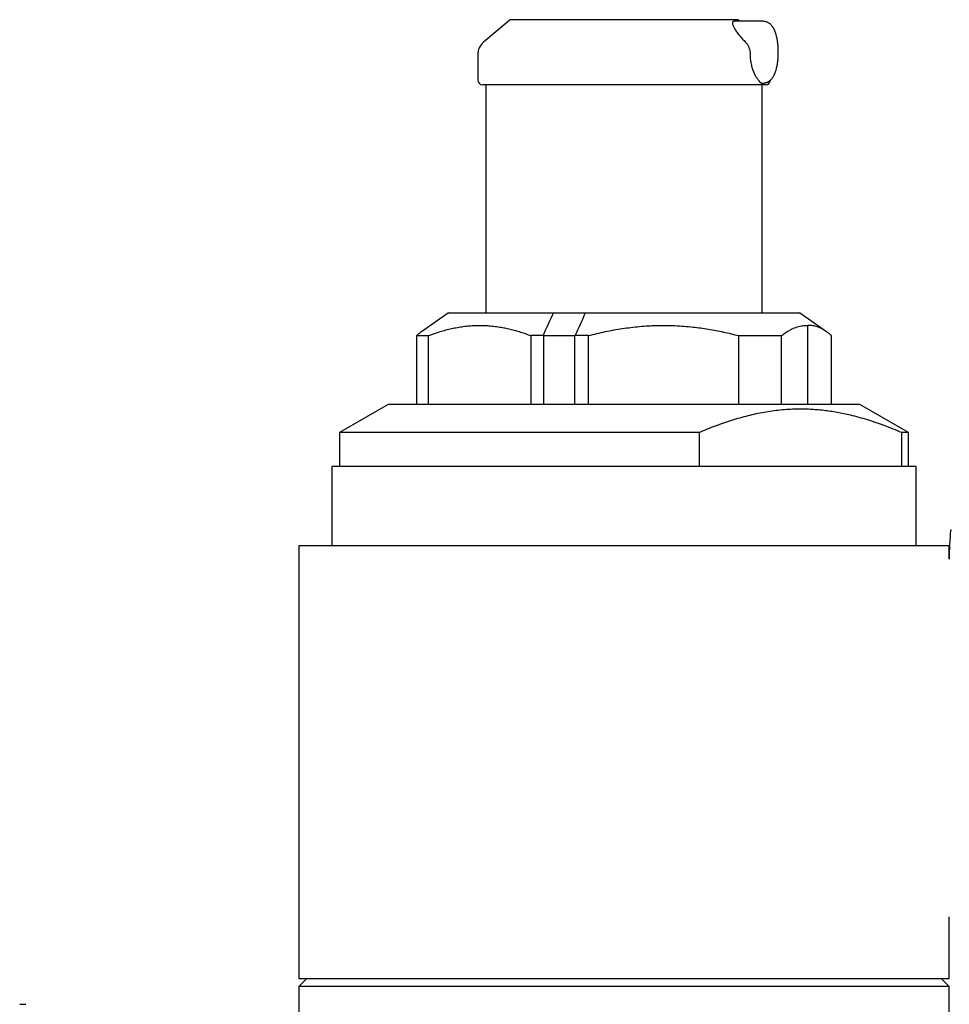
# Model space of a CAD drawing. Header units: millimetres. Extents: x 8 to 796, y 12 to 961.
# Tile 22 of 25: x 514 to 571, y 705 to 766. Entities that reach past the tile are written whole.
import ezdxf

# ---------------------------------------------------------------- set-up
doc = ezdxf.new("R2010")
doc.units = ezdxf.units.MM

msp = doc.modelspace()

# ---------------------------------------------------------------- linework, layer by layer
at = {"color": 7, "linetype": 'Continuous', "lineweight": 30}
for p, q in [((544.309, 765.707), (542.666, 764.328)), ((558.309, 765.707), (544.309, 765.707)), ((559.857, 765.607), (558.072, 765.607)), ((558.428, 765.607), (558.309, 765.707)), ((542.309, 763.562), (542.309, 762.007)), ((542.809, 761.707), (542.809, 747.683)), ((559.786, 761.807), (559.857, 761.807)), ((559.809, 747.683), (559.809, 761.707)), ((540.523, 747.683), (538.852, 746.513)), ((540.523, 747.683), (546.961, 747.683)), ((546.961, 747.683), (548.943, 747.683)), ((548.943, 747.683), (562.094, 747.683)), ((563.766, 746.513), (562.094, 747.683)), ((562.612, 742.04), (562.612, 746.903)), ((538.547, 746.273), (539.293, 746.273)), ((538.547, 746.273), (538.547, 742.04)), ((539.293, 742.04), (539.293, 746.273)), ((545.576, 746.273), (545.576, 742.04)), ((546.328, 746.273), (545.576, 746.273)), ((546.333, 746.273), (546.328, 746.273)), ((546.328, 746.273), (546.334, 746.273)), ((546.355, 746.273), (546.333, 746.273)), ((546.334, 746.273), (546.355, 746.273)), ((546.355, 746.273), (546.359, 746.273)), ((546.359, 746.273), (548.28, 746.273)), ((546.359, 746.273), (546.359, 742.04)), ((548.28, 746.273), (548.305, 746.273)), ((548.28, 742.04), (548.28, 746.273)), ((548.305, 746.273), (548.311, 746.273)), ((549.122, 746.273), (548.311, 746.273)), ((549.122, 742.04), (549.122, 746.273)), ((558.353, 746.273), (560.99, 746.273)), ((558.353, 746.273), (558.353, 742.04)), ((560.99, 742.04), (560.99, 746.273)), ((564.071, 742.04), (564.071, 746.273)), ((536.809, 742.04), (533.809, 740.308)), ((541.295, 742.04), (536.809, 742.04)), ((565.809, 742.04), (541.295, 742.04)), ((568.809, 740.308), (565.809, 742.04)), ((533.809, 740.308), (533.809, 738.22)), ((555.933, 740.308), (533.809, 740.308)), ((555.933, 740.308), (555.933, 738.22)), ((568.809, 740.308), (568.382, 740.308)), ((568.382, 738.22), (568.382, 740.308)), ((568.809, 738.22), (568.809, 740.308)), ((533.346, 738.22), (533.346, 733.341)), ((569.271, 738.22), (533.346, 738.22)), ((569.271, 733.341), (569.271, 738.22)), ((531.309, 733.341), (531.309, 706.74)), ((571.309, 733.341), (531.309, 733.341)), ((571.309, 732.521), (571.309, 733.341)), ((571.308, 710.519), (571.308, 710.519)), ((571.309, 706.74), (571.309, 710.519)), ((531.809, 706.74), (531.309, 706.24)), ((531.309, 706.74), (571.309, 706.74)), ((531.309, 706.24), (531.309, 703)), ((571.309, 706.24), (531.309, 706.24)), ((571.309, 706.24), (570.809, 706.74)), ((571.309, 655.783), (571.309, 706.24))]:
    msp.add_line(p, q, dxfattribs=at)
for centre, radius, start, end in [((543.309, 763.562), 1, 130, 180), ((542.609, 762.007), 0.3, 180, 270), ((560.009, 762.007), 0.3, 270, 355.37133), ((586.702, 732.708), 15.395, 173.89017, 180.70346)]:
    msp.add_arc(centre, radius, start, end, dxfattribs=at)
for start_param, end_param in [(1.530535, 1.702226), (4.672128, 4.843819)]:
    msp.add_ellipse((547.636, 746.978), major_axis=(3.729, 8.216), ratio=0.100508, start_param=start_param, end_param=end_param, dxfattribs=at)
for points, knots in [([(558.072, 765.606), (558.059, 765.605), (558.029, 765.604), (557.998, 765.586), (557.976, 765.556), (557.968, 765.513), (557.971, 765.46), (557.987, 765.397), (558.014, 765.326), (558.051, 765.246), (558.099, 765.161), (558.158, 765.067), (558.228, 764.966), (558.309, 764.856), (558.399, 764.745), (558.496, 764.631), (558.593, 764.523), (558.687, 764.422), (558.747, 764.36), (558.777, 764.328)], [0, 0, 0, 0, 0.046417, 0.104786, 0.162971, 0.219987, 0.277166, 0.334217, 0.392565, 0.451121, 0.509731, 0.568151, 0.633346, 0.698735, 0.764248, 0.829747, 0.895034, 0.947516, 1, 1, 1, 1]), ([(559.857, 761.807), (559.88, 761.808), (559.923, 761.809), (559.981, 761.818), (560.029, 761.83), (560.067, 761.842), (560.098, 761.853), (560.124, 761.865), (560.153, 761.878), (560.189, 761.898), (560.229, 761.923), (560.267, 761.951), (560.301, 761.979), (560.33, 762.006), (560.361, 762.037), (560.398, 762.079), (560.439, 762.131), (560.477, 762.188), (560.507, 762.24), (560.533, 762.289), (560.558, 762.341), (560.583, 762.396), (560.607, 762.459), (560.632, 762.528), (560.655, 762.602), (560.675, 762.672), (560.691, 762.736), (560.704, 762.794), (560.716, 762.852), (560.73, 762.924), (560.745, 763.012), (560.76, 763.121), (560.773, 763.235), (560.783, 763.351), (560.789, 763.464), (560.794, 763.577), (560.795, 763.701), (560.794, 763.833), (560.789, 763.97), (560.78, 764.101), (560.768, 764.223), (560.754, 764.338), (560.739, 764.439), (560.723, 764.526), (560.708, 764.599), (560.694, 764.664), (560.679, 764.722), (560.664, 764.779), (560.646, 764.84), (560.628, 764.896), (560.611, 764.945), (560.596, 764.983), (560.581, 765.02), (560.568, 765.051), (560.556, 765.077), (560.544, 765.102), (560.53, 765.13), (560.511, 765.167), (560.489, 765.205), (560.466, 765.241), (560.445, 765.272), (560.424, 765.302), (560.395, 765.338), (560.358, 765.381), (560.312, 765.426), (560.262, 765.467), (560.209, 765.504), (560.151, 765.537), (560.096, 765.561), (560.044, 765.58), (559.993, 765.593), (559.929, 765.604), (559.883, 765.606), (559.857, 765.607)], [0, 0, 0, 0, 0.015156, 0.027962, 0.038463, 0.047242, 0.054472, 0.060195, 0.066512, 0.076208, 0.087937, 0.099069, 0.10926, 0.118654, 0.127605, 0.141084, 0.159056, 0.177471, 0.190534, 0.20385, 0.21782, 0.232321, 0.247541, 0.265456, 0.282812, 0.29919, 0.313156, 0.324638, 0.336462, 0.350307, 0.369009, 0.39045, 0.414625, 0.434552, 0.455781, 0.476713, 0.497051, 0.523253, 0.548425, 0.572582, 0.595735, 0.617894, 0.639056, 0.655914, 0.671303, 0.685218, 0.697657, 0.709577, 0.723438, 0.739761, 0.748906, 0.758824, 0.768698, 0.776923, 0.783442, 0.789084, 0.796642, 0.806368, 0.819227, 0.829547, 0.837994, 0.846776, 0.856425, 0.87207, 0.887942, 0.903159, 0.917797, 0.932867, 0.948396, 0.957655, 0.969337, 0.983454, 1, 1, 1, 1]), ([(558.777, 764.328), (558.794, 764.31), (558.828, 764.274), (558.874, 764.212), (558.916, 764.146), (558.953, 764.075), (558.985, 764.001), (559.012, 763.924), (559.035, 763.844), (559.053, 763.756), (559.067, 763.662), (559.071, 763.596), (559.073, 763.562)], [0, 0, 0, 0, 0.095034, 0.190069, 0.287834, 0.385598, 0.480644, 0.575688, 0.67362, 0.77155, 0.88515, 1, 1, 1, 1]), ([(559.554, 762.007), (559.535, 762.032), (559.497, 762.081), (559.44, 762.171), (559.385, 762.271), (559.332, 762.383), (559.282, 762.502), (559.236, 762.63), (559.195, 762.767), (559.158, 762.913), (559.126, 763.066), (559.101, 763.226), (559.082, 763.392), (559.076, 763.506), (559.073, 763.562)], [0, 0, 0, 0, 0.080978, 0.161957, 0.245297, 0.328637, 0.40961, 0.490583, 0.573912, 0.657241, 0.741538, 0.825833, 0.912917, 1, 1, 1, 1]), ([(559.786, 761.808), (559.78, 761.808), (559.756, 761.806), (559.723, 761.818), (559.686, 761.842), (559.654, 761.877), (559.623, 761.918), (559.592, 761.958), (559.567, 761.991), (559.554, 762.007)], [0, 0, 0, 0, 0.06527, 0.246208, 0.431507, 0.616809, 0.744543, 0.872411, 1, 1, 1, 1]), ([(560.007, 761.707), (560.008, 761.707), (560.009, 761.707), (559.999, 761.707), (559.979, 761.707), (559.946, 761.707), (559.901, 761.707), (559.842, 761.707), (559.767, 761.707), (559.678, 761.707), (559.58, 761.707), (559.476, 761.707), (559.369, 761.707), (559.252, 761.707), (559.127, 761.707), (558.99, 761.707), (558.851, 761.707), (558.714, 761.707), (558.581, 761.707), (558.443, 761.707), (558.298, 761.707), (558.148, 761.707), (557.97, 761.707), (557.762, 761.707), (557.521, 761.707), (557.27, 761.707), (557.009, 761.707), (556.736, 761.707), (556.453, 761.707), (556.159, 761.707), (555.857, 761.707), (555.547, 761.707), (555.23, 761.707), (554.905, 761.707), (554.576, 761.707), (554.24, 761.707), (553.9, 761.707), (553.576, 761.707), (553.27, 761.707), (552.983, 761.707), (552.695, 761.707), (552.405, 761.707), (552.114, 761.707), (551.814, 761.707), (551.506, 761.707), (551.191, 761.707), (550.877, 761.707), (550.563, 761.707), (550.253, 761.707), (549.933, 761.707), (549.603, 761.707), (549.261, 761.707), (548.923, 761.707), (548.605, 761.707), (548.307, 761.707), (548.03, 761.707), (547.757, 761.707), (547.488, 761.707), (547.219, 761.707), (546.97, 761.707), (546.74, 761.707), (546.532, 761.707), (546.327, 761.707), (546.126, 761.707), (545.929, 761.707), (545.71, 761.707), (545.47, 761.707), (545.214, 761.707), (544.969, 761.707), (544.733, 761.707), (544.506, 761.707), (544.289, 761.707), (544.083, 761.707), (543.889, 761.707), (543.708, 761.707), (543.54, 761.707), (543.384, 761.707), (543.243, 761.707), (543.115, 761.707), (543.001, 761.707), (542.907, 761.707), (542.831, 761.707), (542.769, 761.707), (542.718, 761.707), (542.676, 761.707), (542.644, 761.707), (542.622, 761.707), (542.61, 761.707), (542.61, 761.707), (542.61, 761.707)], [0, 0, 0, 0, 0.004294, 0.015802, 0.027317, 0.038855, 0.049983, 0.062791, 0.075587, 0.088393, 0.101229, 0.112111, 0.122975, 0.133832, 0.144697, 0.155581, 0.166896, 0.175951, 0.184995, 0.194037, 0.203084, 0.212143, 0.221221, 0.2341, 0.24695, 0.259793, 0.272649, 0.28554, 0.298694, 0.311818, 0.324933, 0.338063, 0.35123, 0.364384, 0.377507, 0.390623, 0.403752, 0.416919, 0.427654, 0.438367, 0.44907, 0.459775, 0.470494, 0.48124, 0.492778, 0.504294, 0.515802, 0.527317, 0.538855, 0.549983, 0.562791, 0.575587, 0.588393, 0.601229, 0.612111, 0.622975, 0.633832, 0.644697, 0.655581, 0.666896, 0.675951, 0.684995, 0.694037, 0.703084, 0.712143, 0.721221, 0.7341, 0.74695, 0.759793, 0.772649, 0.78554, 0.798694, 0.811818, 0.824933, 0.838063, 0.85123, 0.864384, 0.877507, 0.890623, 0.903752, 0.916919, 0.927654, 0.938367, 0.94907, 0.959775, 0.970494, 0.98124, 0.992778, 1, 1, 1, 1]), ([(539.293, 746.273), (539.41, 746.317), (539.643, 746.405), (539.996, 746.52), (540.351, 746.623), (540.707, 746.71), (541.065, 746.782), (541.424, 746.838), (541.785, 746.878), (542.152, 746.901), (542.527, 746.906), (542.908, 746.891), (543.288, 746.858), (543.649, 746.809), (543.988, 746.747), (544.308, 746.676), (544.626, 746.593), (544.944, 746.498), (545.261, 746.392), (545.471, 746.313), (545.576, 746.273)], [0, 0, 0, 0, 0.0567892, 0.1135971, 0.1704013, 0.2271853, 0.28401, 0.3408609, 0.3977094, 0.4545308, 0.5144888, 0.5744801, 0.6344729, 0.6944329, 0.7452179, 0.7960121, 0.8467985, 0.8978627, 0.9489343, 1, 1, 1, 1]), ([(549.122, 746.273), (549.294, 746.317), (549.637, 746.405), (550.155, 746.52), (550.676, 746.623), (551.199, 746.71), (551.725, 746.782), (552.253, 746.838), (552.783, 746.878), (553.323, 746.901), (553.873, 746.906), (554.433, 746.891), (554.993, 746.858), (555.522, 746.809), (556.021, 746.747), (556.49, 746.676), (556.958, 746.593), (557.425, 746.498), (557.891, 746.392), (558.199, 746.313), (558.353, 746.273)], [0, 0, 0, 0, 0.056789, 0.113597, 0.170401, 0.227185, 0.28401, 0.340861, 0.397709, 0.454531, 0.514489, 0.57448, 0.634473, 0.694433, 0.745218, 0.796012, 0.846799, 0.897863, 0.948934, 1, 1, 1, 1]), ([(560.99, 746.273), (561.056, 746.323), (561.187, 746.423), (561.386, 746.551), (561.586, 746.662), (561.774, 746.748), (561.951, 746.812), (562.116, 746.857), (562.281, 746.888), (562.447, 746.905), (562.557, 746.904), (562.612, 746.903)], [0, 0, 0, 0, 0.123912, 0.247878, 0.371833, 0.495728, 0.596543, 0.697422, 0.798319, 0.899191, 1, 1, 1, 1]), ([(564.071, 746.273), (564.012, 746.323), (563.893, 746.423), (563.714, 746.551), (563.535, 746.662), (563.365, 746.748), (563.206, 746.812), (563.058, 746.857), (562.909, 746.888), (562.761, 746.905), (562.661, 746.904), (562.612, 746.903)], [0, 0, 0, 0, 0.123912, 0.247878, 0.371833, 0.495728, 0.596543, 0.697422, 0.798319, 0.899191, 1, 1, 1, 1]), ([(538.852, 746.513), (538.847, 746.509), (538.793, 746.474), (538.691, 746.395), (538.595, 746.314), (538.547, 746.273)], [0, 0, 0, 0, 0.050469, 0.525345, 1, 1, 1, 1]), ([(568.382, 740.308), (568.209, 740.382), (567.863, 740.528), (567.34, 740.731), (566.815, 740.919), (566.287, 741.092), (565.757, 741.247), (565.266, 741.373), (564.816, 741.473), (564.407, 741.552), (563.996, 741.619), (563.584, 741.672), (563.17, 741.713), (562.754, 741.74), (562.338, 741.753), (561.893, 741.752), (561.42, 741.733), (560.918, 741.693), (560.417, 741.633), (559.918, 741.554), (559.42, 741.457), (558.921, 741.342), (558.42, 741.208), (557.918, 741.057), (557.418, 740.891), (556.92, 740.71), (556.425, 740.517), (556.097, 740.378), (555.933, 740.308)], [0, 0, 0, 0, 0.042744, 0.085509, 0.12828, 0.171046, 0.213798, 0.256533, 0.28917, 0.321814, 0.354457, 0.387093, 0.419978, 0.452872, 0.485765, 0.51865, 0.55832, 0.598015, 0.637727, 0.677442, 0.717145, 0.75682, 0.797333, 0.837861, 0.878399, 0.918942, 0.95948, 1, 1, 1, 1]), ([(514.148, 705.144), (514.174, 705.144), (514.225, 705.144), (514.291, 705.144), (514.348, 705.144), (514.378, 705.144), (514.393, 705.144)], [0, 0, 0, 0, 0.249856, 0.49971, 0.749856, 1, 1, 1, 1]), ([(514.393, 705.144), (514.416, 705.144), (514.45, 705.144), (514.491, 705.144), (514.515, 705.144), (514.519, 705.144), (514.521, 705.144)], [0, 0, 0, 0, 0.382633, 0.573984, 0.765322, 1, 1, 1, 1])]:
    msp.add_open_spline(points, degree=3, knots=knots, dxfattribs=at)

doc.saveas('drawing.dxf')
